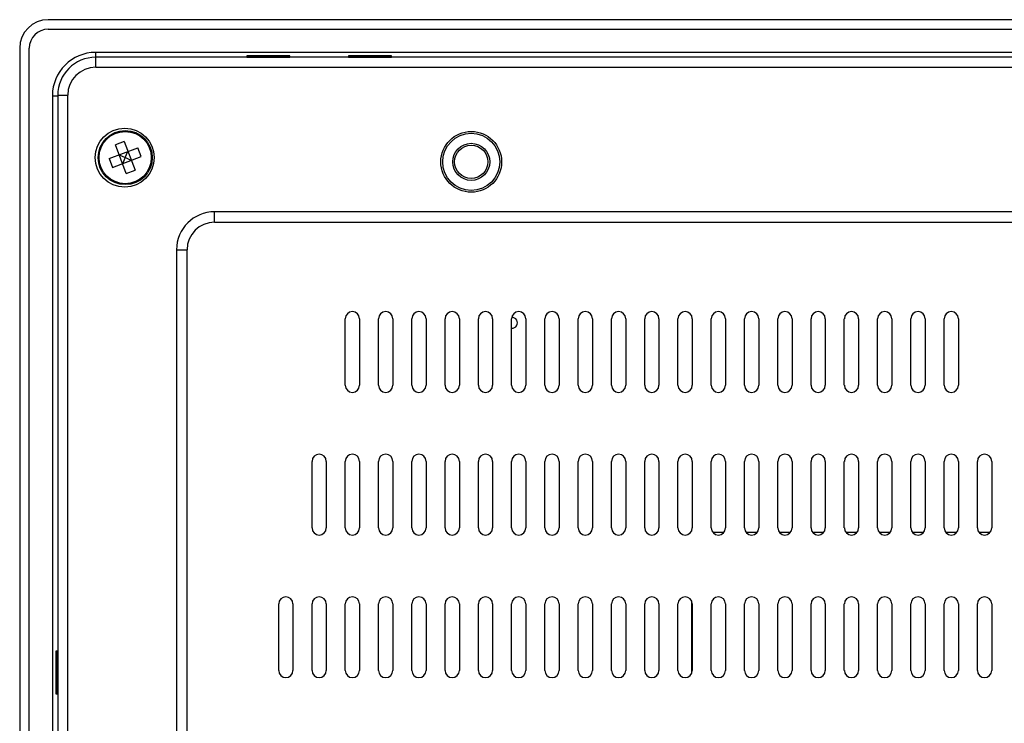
# Model space of a CAD drawing. Header units: inches. Extents: x 0 to 34, y 0 to 22.
# Tile 15 of 17: x 22.3 to 26.4, y 16.2 to 19.1. Entities that reach past the tile are written whole.
import ezdxf

# ---------------------------------------------------------------- set-up
doc = ezdxf.new("R2010")
doc.units = ezdxf.units.IN
doc.header["$LTSCALE"] = 1.87
doc.header["$MEASUREMENT"] = 0
doc.layers.get('0').update_dxf_attribs({"linetype": 'CONTINUOUS'})

msp = doc.modelspace()

# ---------------------------------------------------------------- linework, layer by layer
at = {"color": 7, "linetype": 'CONTINUOUS'}
for p, q in [((29.8339, 19.072), (22.393, 19.072)), ((22.393, 19.0326), (29.8339, 19.0326)), ((22.2749, 18.9539), (22.2749, 13.3634)), ((22.3142, 13.3634), (22.3142, 18.9539)), ((22.5898, 18.8752), (22.5898, 18.9365)), ((29.6371, 18.9365), (22.5898, 18.9365)), ((23.2158, 18.9228), (23.2158, 18.9173)), ((23.393, 18.9228), (23.2158, 18.9228)), ((23.393, 18.9173), (23.393, 18.9228)), ((23.6371, 18.9228), (23.6371, 18.9173)), ((23.8142, 18.9228), (23.6371, 18.9228)), ((23.8142, 18.9173), (23.8142, 18.9228)), ((29.6371, 18.9165), (22.5898, 18.9165)), ((23.2158, 18.9173), (23.393, 18.9173)), ((23.6371, 18.9173), (23.8142, 18.9173)), ((22.5898, 18.8752), (29.6371, 18.8752)), ((22.4324, 18.759), (22.4324, 13.5622)), ((22.4324, 18.759), (22.4737, 18.759)), ((22.4737, 13.5622), (22.4737, 18.759)), ((22.4104, 18.7571), (22.4104, 13.5602)), ((22.4104, 18.7571), (22.4324, 18.7571)), ((22.7082, 18.5674), (22.6713, 18.5536)), ((22.7082, 18.5674), (22.7525, 18.4487)), ((22.6456, 18.4974), (22.7644, 18.5417)), ((22.7156, 18.4349), (22.6713, 18.5536)), ((22.7119, 18.5011), (22.7234, 18.5265)), ((22.7781, 18.5049), (22.7644, 18.5417)), ((22.6456, 18.4974), (22.6594, 18.4606)), ((22.6594, 18.4606), (22.7781, 18.5049)), ((22.6866, 18.5127), (22.7119, 18.5011)), ((22.7119, 18.5011), (22.7003, 18.4758)), ((22.7372, 18.4896), (22.7119, 18.5011)), ((22.7156, 18.4349), (22.7525, 18.4487)), ((23.082, 18.2334), (23.082, 18.2767)), ((29.145, 18.2767), (23.082, 18.2767)), ((23.082, 18.2334), (29.145, 18.2334)), ((22.9245, 18.1193), (22.9245, 14.9106)), ((22.9245, 18.1193), (22.9678, 18.1193)), ((22.9678, 14.9106), (22.9678, 18.1193)), ((23.6233, 17.5582), (23.6233, 17.8338)), ((23.6824, 17.8338), (23.6824, 17.5582)), ((23.7611, 17.5582), (23.7611, 17.8338)), ((23.8202, 17.8338), (23.8202, 17.5582)), ((23.8989, 17.5582), (23.8989, 17.8338)), ((23.9579, 17.8338), (23.9579, 17.5582)), ((24.0367, 17.5582), (24.0367, 17.8338)), ((24.0957, 17.8338), (24.0957, 17.5582)), ((24.1745, 17.5582), (24.1745, 17.8338)), ((24.2335, 17.8338), (24.2335, 17.5582)), ((24.3123, 17.5582), (24.3123, 17.8338)), ((24.3713, 17.8338), (24.3713, 17.5582)), ((24.4501, 17.5582), (24.4501, 17.8338)), ((24.5091, 17.8338), (24.5091, 17.5582)), ((24.5879, 17.5582), (24.5879, 17.8338)), ((24.6469, 17.8338), (24.6469, 17.5582)), ((24.7257, 17.5582), (24.7257, 17.8338)), ((24.7847, 17.8338), (24.7847, 17.5582)), ((24.8635, 17.5582), (24.8635, 17.8338)), ((24.9225, 17.8338), (24.9225, 17.5582)), ((25.0013, 17.5582), (25.0013, 17.8338)), ((25.0603, 17.8338), (25.0603, 17.5582)), ((25.139, 17.5582), (25.139, 17.8338)), ((25.1981, 17.8338), (25.1981, 17.5582)), ((25.2768, 17.5582), (25.2768, 17.8338)), ((25.3359, 17.8338), (25.3359, 17.5582)), ((25.4146, 17.5582), (25.4146, 17.8338)), ((25.4737, 17.8338), (25.4737, 17.5582)), ((25.5524, 17.5582), (25.5524, 17.8338)), ((25.6115, 17.8338), (25.6115, 17.5582)), ((25.6902, 17.5582), (25.6902, 17.8338)), ((25.7493, 17.8338), (25.7493, 17.5582)), ((25.828, 17.5582), (25.828, 17.8338)), ((25.8871, 17.8338), (25.8871, 17.5582)), ((25.9658, 17.5582), (25.9658, 17.8338)), ((26.0249, 17.8338), (26.0249, 17.5582)), ((26.1036, 17.5582), (26.1036, 17.8338)), ((26.1627, 17.8338), (26.1627, 17.5582)), ((23.4855, 16.9677), (23.4855, 17.2433)), ((23.5446, 17.2433), (23.5446, 16.9677)), ((23.6233, 16.9677), (23.6233, 17.2433)), ((23.6824, 17.2433), (23.6824, 16.9677)), ((23.7611, 16.9677), (23.7611, 17.2433)), ((23.8202, 17.2433), (23.8202, 16.9677)), ((23.8989, 16.9677), (23.8989, 17.2433)), ((23.9579, 17.2433), (23.9579, 16.9677)), ((24.0367, 16.9677), (24.0367, 17.2433)), ((24.0957, 17.2433), (24.0957, 16.9677)), ((24.1745, 16.9677), (24.1745, 17.2433)), ((24.2335, 17.2433), (24.2335, 16.9677)), ((24.3123, 16.9677), (24.3123, 17.2433)), ((24.3713, 17.2433), (24.3713, 16.9677)), ((24.4501, 16.9677), (24.4501, 17.2433)), ((24.5091, 17.2433), (24.5091, 16.9677)), ((24.5879, 16.9677), (24.5879, 17.2433)), ((24.6469, 17.2433), (24.6469, 16.9677)), ((24.7257, 16.9677), (24.7257, 17.2433)), ((24.7847, 17.2433), (24.7847, 16.9677)), ((24.8635, 16.9677), (24.8635, 17.2433)), ((24.9225, 17.2433), (24.9225, 16.9677)), ((25.0013, 16.9677), (25.0013, 17.2433)), ((25.0603, 17.2433), (25.0603, 16.9677)), ((25.139, 16.9677), (25.139, 17.2433)), ((25.1981, 17.2433), (25.1981, 16.9677)), ((25.2768, 16.9677), (25.2768, 17.2433)), ((25.3359, 17.2433), (25.3359, 16.9677)), ((25.4146, 16.9677), (25.4146, 17.2433)), ((25.4737, 17.2433), (25.4737, 16.9677)), ((25.5524, 16.9677), (25.5524, 17.2433)), ((25.6115, 17.2433), (25.6115, 16.9677)), ((25.6902, 16.9677), (25.6902, 17.2433)), ((25.7493, 17.2433), (25.7493, 16.9677)), ((25.828, 16.9677), (25.828, 17.2433)), ((25.8871, 17.2433), (25.8871, 16.9677)), ((25.9658, 16.9677), (25.9658, 17.2433)), ((26.0249, 17.2433), (26.0249, 16.9677)), ((26.1036, 16.9677), (26.1036, 17.2433)), ((26.1627, 17.2433), (26.1627, 16.9677)), ((26.2414, 16.9677), (26.2414, 17.2433)), ((26.3005, 17.2433), (26.3005, 16.9677)), ((25.145, 16.95), (25.1922, 16.95)), ((25.2828, 16.95), (25.33, 16.95)), ((25.4206, 16.95), (25.4678, 16.95)), ((25.5584, 16.95), (25.6056, 16.95)), ((25.6962, 16.95), (25.7434, 16.95)), ((25.834, 16.95), (25.8812, 16.95)), ((25.9717, 16.95), (26.0189, 16.95)), ((26.1095, 16.95), (26.1567, 16.95)), ((26.2473, 16.95), (26.2945, 16.95)), ((23.3477, 16.3771), (23.3477, 16.6527)), ((23.4068, 16.6527), (23.4068, 16.3771)), ((23.4855, 16.3771), (23.4855, 16.6527)), ((23.5446, 16.6527), (23.5446, 16.3771)), ((23.6233, 16.3771), (23.6233, 16.6527)), ((23.6824, 16.6527), (23.6824, 16.3771)), ((23.7611, 16.3771), (23.7611, 16.6527)), ((23.8202, 16.6527), (23.8202, 16.3771)), ((23.8989, 16.3771), (23.8989, 16.6527)), ((23.9579, 16.6527), (23.9579, 16.3771)), ((24.0367, 16.3771), (24.0367, 16.6527)), ((24.0957, 16.6527), (24.0957, 16.3771)), ((24.1745, 16.3771), (24.1745, 16.6527)), ((24.2335, 16.6527), (24.2335, 16.3771)), ((24.3123, 16.3771), (24.3123, 16.6527)), ((24.3713, 16.6527), (24.3713, 16.3771)), ((24.4501, 16.3771), (24.4501, 16.6527)), ((24.5091, 16.6527), (24.5091, 16.3771)), ((24.5879, 16.3771), (24.5879, 16.6527)), ((24.6469, 16.6527), (24.6469, 16.3771)), ((24.7257, 16.3771), (24.7257, 16.6527)), ((24.7847, 16.6527), (24.7847, 16.3771)), ((24.8635, 16.3771), (24.8635, 16.6527)), ((24.9225, 16.6527), (24.9225, 16.3771)), ((25.0013, 16.3771), (25.0013, 16.6527)), ((25.0583, 16.3666), (25.0583, 16.6633)), ((25.0603, 16.6527), (25.0603, 16.3771)), ((25.139, 16.3771), (25.139, 16.6527)), ((25.1981, 16.6527), (25.1981, 16.3771)), ((25.2768, 16.3771), (25.2768, 16.6527)), ((25.3359, 16.6527), (25.3359, 16.3771)), ((25.4146, 16.3771), (25.4146, 16.6527)), ((25.4737, 16.6527), (25.4737, 16.3771)), ((25.5524, 16.3771), (25.5524, 16.6527)), ((25.6115, 16.6527), (25.6115, 16.3771)), ((25.6902, 16.3771), (25.6902, 16.6527)), ((25.7493, 16.6527), (25.7493, 16.3771)), ((25.828, 16.3771), (25.828, 16.6527)), ((25.8871, 16.6527), (25.8871, 16.3771)), ((25.9658, 16.3771), (25.9658, 16.6527)), ((26.0249, 16.6527), (26.0249, 16.3771)), ((26.1036, 16.3771), (26.1036, 16.6527)), ((26.1627, 16.6527), (26.1627, 16.3771)), ((26.2414, 16.3771), (26.2414, 16.6527)), ((26.3005, 16.6527), (26.3005, 16.3771)), ((22.4241, 16.4578), (22.4241, 16.2807)), ((22.4296, 16.4578), (22.4241, 16.4578)), ((22.4296, 16.2807), (22.4296, 16.4578)), ((22.4241, 16.2807), (22.4296, 16.2807))]:
    msp.add_line(p, q, dxfattribs=at)
for centre, radius in [((22.7099, 18.5011), 0.122), ((22.7119, 18.5011), 0.1121), ((22.7119, 18.5011), 0.1081), ((24.145, 18.4834), 0.126), ((24.145, 18.4834), 0.1181), ((24.145, 18.4834), 0.0768), ((24.145, 18.4834), 0.0689)]:
    msp.add_circle(centre, radius, dxfattribs=at)
for centre, radius, start, end in [((22.393, 18.9539), 0.1181, 90, 180), ((22.393, 18.9539), 0.0787, 90, 180), ((22.5898, 18.7571), 0.1795, 90.0022, 179.9773), ((22.5898, 18.759), 0.1575, 90, 180), ((22.5898, 18.759), 0.1161, 90, 180), ((23.082, 18.1193), 0.1575, 90, 180), ((23.082, 18.1193), 0.1142, 90, 180), ((23.6528, 17.8338), 0.0295, 0, 180), ((23.7906, 17.8338), 0.0295, 0, 180), ((23.9284, 17.8338), 0.0295, 0, 180), ((24.0662, 17.8338), 0.0295, 0, 180), ((24.204, 17.8338), 0.0295, 0, 180), ((24.3418, 17.8338), 0.0295, 0, 180), ((24.4796, 17.8338), 0.0295, 0, 180), ((24.6174, 17.8338), 0.0295, 0, 180), ((24.7552, 17.8338), 0.0295, 0, 180), ((24.893, 17.8338), 0.0295, 0, 180), ((25.0308, 17.8338), 0.0295, 0, 180), ((25.1686, 17.8338), 0.0295, 0, 180), ((25.3064, 17.8338), 0.0295, 0, 180), ((25.4442, 17.8338), 0.0295, 0, 180), ((25.582, 17.8338), 0.0295, 0, 180), ((25.7198, 17.8338), 0.0295, 0, 180), ((25.8576, 17.8338), 0.0295, 0, 180), ((25.9953, 17.8338), 0.0295, 0, 180), ((26.1331, 17.8338), 0.0295, 0, 180), ((24.3139, 17.8169), 0.0225, 265.9822, 92.6639), ((23.6528, 17.5582), 0.0295, 180, 360), ((23.7906, 17.5582), 0.0295, 180, 360), ((23.9284, 17.5582), 0.0295, 180, 360), ((24.0662, 17.5582), 0.0295, 180, 360), ((24.204, 17.5582), 0.0295, 180, 360), ((24.3418, 17.5582), 0.0295, 180, 360), ((24.4796, 17.5582), 0.0295, 180, 360), ((24.6174, 17.5582), 0.0295, 180, 360), ((24.7552, 17.5582), 0.0295, 180, 360), ((24.893, 17.5582), 0.0295, 180, 360), ((25.0308, 17.5582), 0.0295, 180, 360), ((25.1686, 17.5582), 0.0295, 180, 360), ((25.3064, 17.5582), 0.0295, 180, 360), ((25.4442, 17.5582), 0.0295, 180, 360), ((25.582, 17.5582), 0.0295, 180, 360), ((25.7198, 17.5582), 0.0295, 180, 360), ((25.8576, 17.5582), 0.0295, 180, 360), ((25.9953, 17.5582), 0.0295, 180, 360), ((26.1331, 17.5582), 0.0295, 180, 360), ((23.515, 17.2433), 0.0295, 0, 180), ((23.6528, 17.2433), 0.0295, 0, 180), ((23.7906, 17.2433), 0.0295, 0, 180), ((23.9284, 17.2433), 0.0295, 0, 180), ((24.0662, 17.2433), 0.0295, 0, 180), ((24.204, 17.2433), 0.0295, 0, 180), ((24.3418, 17.2433), 0.0295, 0, 180), ((24.4796, 17.2433), 0.0295, 0, 180), ((24.6174, 17.2433), 0.0295, 0, 180), ((24.7552, 17.2433), 0.0295, 0, 180), ((24.893, 17.2433), 0.0295, 0, 180), ((25.0308, 17.2433), 0.0295, 0, 180), ((25.1686, 17.2433), 0.0295, 0, 180), ((25.3064, 17.2433), 0.0295, 0, 180), ((25.4442, 17.2433), 0.0295, 0, 180), ((25.582, 17.2433), 0.0295, 0, 180), ((25.7198, 17.2433), 0.0295, 0, 180), ((25.8576, 17.2433), 0.0295, 0, 180), ((25.9953, 17.2433), 0.0295, 0, 180), ((26.1331, 17.2433), 0.0295, 0, 180), ((26.2709, 17.2433), 0.0295, 0, 180), ((23.515, 16.9677), 0.0295, 180, 360), ((23.6528, 16.9677), 0.0295, 180, 360), ((23.7906, 16.9677), 0.0295, 180, 360), ((23.9284, 16.9677), 0.0295, 180, 360), ((24.0662, 16.9677), 0.0295, 180, 360), ((24.204, 16.9677), 0.0295, 180, 360), ((24.3418, 16.9677), 0.0295, 180, 360), ((24.4796, 16.9677), 0.0295, 180, 360), ((24.6174, 16.9677), 0.0295, 180, 360), ((24.7552, 16.9677), 0.0295, 180, 360), ((24.893, 16.9677), 0.0295, 180, 360), ((25.0308, 16.9677), 0.0295, 180, 360), ((25.1686, 16.9677), 0.0295, 180, 360), ((25.3064, 16.9677), 0.0295, 180, 360), ((25.4442, 16.9677), 0.0295, 180, 360), ((25.582, 16.9677), 0.0295, 180, 360), ((25.7198, 16.9677), 0.0295, 180, 360), ((25.8576, 16.9677), 0.0295, 180, 360), ((25.9953, 16.9677), 0.0295, 180, 360), ((26.1331, 16.9677), 0.0295, 180, 360), ((26.2709, 16.9677), 0.0295, 180, 360), ((23.3772, 16.6527), 0.0295, 0, 180), ((23.515, 16.6527), 0.0295, 0, 180), ((23.6528, 16.6527), 0.0295, 0, 180), ((23.7906, 16.6527), 0.0295, 0, 180), ((23.9284, 16.6527), 0.0295, 0, 180), ((24.0662, 16.6527), 0.0295, 0, 180), ((24.204, 16.6527), 0.0295, 0, 180), ((24.3418, 16.6527), 0.0295, 0, 180), ((24.4796, 16.6527), 0.0295, 0, 180), ((24.6174, 16.6527), 0.0295, 0, 180), ((24.7552, 16.6527), 0.0295, 0, 180), ((24.893, 16.6527), 0.0295, 0, 180), ((25.0308, 16.6527), 0.0295, 0, 180), ((25.1686, 16.6527), 0.0295, 0, 180), ((25.3064, 16.6527), 0.0295, 0, 180), ((25.4442, 16.6527), 0.0295, 0, 180), ((25.582, 16.6527), 0.0295, 0, 180), ((25.7198, 16.6527), 0.0295, 0, 180), ((25.8576, 16.6527), 0.0295, 0, 180), ((25.9953, 16.6527), 0.0295, 0, 180), ((26.1331, 16.6527), 0.0295, 0, 180), ((26.2709, 16.6527), 0.0295, 0, 180), ((23.3772, 16.3771), 0.0295, 180, 360), ((23.515, 16.3771), 0.0295, 180, 360), ((23.6528, 16.3771), 0.0295, 180, 360), ((23.7906, 16.3771), 0.0295, 180, 360), ((23.9284, 16.3771), 0.0295, 180, 360), ((24.0662, 16.3771), 0.0295, 180, 360), ((24.204, 16.3771), 0.0295, 180, 360), ((24.3418, 16.3771), 0.0295, 180, 360), ((24.4796, 16.3771), 0.0295, 180, 360), ((24.6174, 16.3771), 0.0295, 180, 360), ((24.7552, 16.3771), 0.0295, 180, 360), ((24.893, 16.3771), 0.0295, 180, 360), ((25.0308, 16.3771), 0.0295, 180, 360), ((25.1686, 16.3771), 0.0295, 180, 360), ((25.3064, 16.3771), 0.0295, 180, 360), ((25.4442, 16.3771), 0.0295, 180, 360), ((25.582, 16.3771), 0.0295, 180, 360), ((25.7198, 16.3771), 0.0295, 180, 360), ((25.8576, 16.3771), 0.0295, 180, 360), ((25.9953, 16.3771), 0.0295, 180, 360), ((26.1331, 16.3771), 0.0295, 180, 360), ((26.2709, 16.3771), 0.0295, 180, 360)]:
    msp.add_arc(centre, radius, start, end, dxfattribs=at)

doc.saveas('drawing.dxf')
